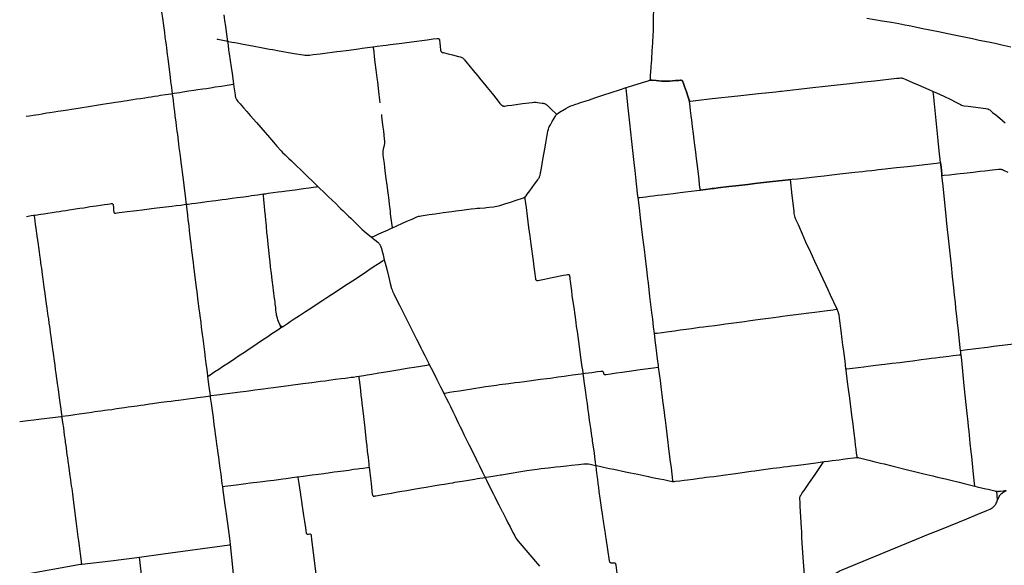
# Model space of a CAD drawing. Header units: feet. Extents: x 1677015 to 1902061, y 161166 to 378285.
# Tile 8 of 66: x 1713884 to 1757711, y 305814 to 330088. Entities that reach past the tile are written whole.
import ezdxf

# ---------------------------------------------------------------- set-up
doc = ezdxf.new("R2010")
doc.units = ezdxf.units.FT
doc.header["$MEASUREMENT"] = 0
doc.layers.add('326765_Road_Centerlines_O', color=7, linetype='Continuous')

msp = doc.modelspace()

# ---------------------------------------------------------------- linework, layer by layer
at = {"layer": '326765_Road_Centerlines_O'}
for p, q in [((1725499, 316375), (1725575, 316426)), ((1716644, 305867), (1716511, 306909)), ((1723272, 306737), (1723252, 306883)), ((1727119, 305066), (1726891, 306971)), ((1723467, 304857), (1723272, 306737)), ((1713958, 305390), (1716592, 305858)), ((1716592, 305858), (1716644, 305867))]:
    msp.add_line(p, q, dxfattribs=at)
for points in [[(1720685, 326806), (1720671, 326930), (1720652, 327076), (1720618, 327337), (1720594, 327532), (1720537, 327988), (1720490, 328362), (1720468, 328541), (1720431, 328817), (1720411, 328963), (1720389, 329126), (1720366, 329305), (1720337, 329516), (1720294, 329825), (1720251, 330150), (1720226, 330328), (1720211, 330442), (1720191, 330588), (1720172, 330734), (1720152, 330881), (1720102, 331243)], [(1741999, 328048), (1742003, 328104), (1742018, 328350), (1742042, 328710), (1742067, 329053), (1742087, 329413), (1742092, 329561), (1742100, 330217), (1742103, 330512), (1742105, 330628)], [(1722966, 330306), (1722967, 330296), (1722982, 330184), (1723003, 330038), (1723039, 329794), (1723057, 329665), (1723090, 329437), (1723120, 329227), (1723134, 329130)], [(1751597, 330152), (1752277, 330038), (1752682, 329971), (1753021, 329913), (1753280, 329866), (1753473, 329828), (1753810, 329758), (1754003, 329717), (1754469, 329621), (1754775, 329559), (1754984, 329517), (1755482, 329414), (1755771, 329355), (1756301, 329245), (1756590, 329184), (1757008, 329098), (1757298, 329038), (1757603, 328974), (1758004, 328888)], [(1723134, 329130), (1723081, 329139), (1722847, 329182), (1722702, 329208), (1722669, 329215)], [(1729632, 328880), (1729795, 328903), (1730055, 328938), (1730201, 328957), (1730380, 328981), (1730771, 329030), (1731112, 329074), (1731324, 329103), (1731568, 329134), (1731779, 329163), (1732023, 329195), (1732283, 329230), (1732462, 329252), (1732494, 329253), (1732510, 329252), (1732525, 329248), (1732539, 329241), (1732550, 329232), (1732559, 329220), (1732565, 329206), (1732569, 329190), (1732574, 329158), (1732582, 329077), (1732601, 328881), (1732611, 328766), (1732615, 328733), (1732619, 328717), (1732624, 328701), (1732631, 328685), (1732640, 328671), (1732652, 328659), (1732665, 328648), (1732680, 328640), (1732696, 328633), (1732711, 328628), (1732728, 328623), (1732951, 328570), (1733143, 328525), (1733413, 328456), (1733492, 328435), (1733538, 328419), (1733568, 328406), (1733596, 328390), (1733622, 328371), (1733634, 328361), (1733657, 328338), (1733689, 328301), (1733802, 328160), (1733875, 328071), (1734072, 327830), (1734259, 327601), (1734414, 327411), (1734569, 327220), (1734693, 327067), (1734912, 326801), (1735139, 326520), (1735261, 326365), (1735302, 326314), (1735325, 326290), (1735338, 326279), (1735352, 326269), (1735366, 326261), (1735382, 326255), (1735398, 326250), (1735414, 326247), (1735431, 326245), (1735448, 326245), (1735481, 326248), (1735595, 326264), (1735790, 326291), (1736262, 326353), (1736701, 326409), (1736782, 326417), (1736831, 326419), (1736880, 326416), (1736928, 326411), (1737139, 326380), (1737188, 326372), (1737219, 326364), (1737250, 326353), (1737279, 326340), (1737308, 326325), (1737335, 326307), (1737360, 326287), (1737408, 326243), (1737584, 326070), (1737714, 325946), (1737762, 325900), (1737768, 325896), (1737772, 325893), (1737778, 325891), (1737786, 325889), (1737795, 325890)], [(1723134, 329130), (1723197, 329117), (1723326, 329094), (1723455, 329070), (1723616, 329039), (1723826, 329001), (1724245, 328922), (1724713, 328836), (1725003, 328782), (1725149, 328757), (1725439, 328706), (1726102, 328590), (1726506, 328521), (1726572, 328512), (1726621, 328507), (1726670, 328506), (1726720, 328508), (1726785, 328514), (1726948, 328536), (1727257, 328576), (1727566, 328616), (1727794, 328646), (1728005, 328672), (1728168, 328693), (1728412, 328722), (1728754, 328766), (1728965, 328795), (1729128, 328815), (1729600, 328876), (1729632, 328880)], [(1723134, 329130), (1723158, 328945), (1723185, 328750), (1723211, 328572), (1723254, 328280), (1723297, 327971), (1723336, 327695), (1723370, 327468), (1723404, 327217)], [(1729930, 326392), (1729919, 326506), (1729874, 326897), (1729822, 327320), (1729798, 327499), (1729751, 327857), (1729708, 328183), (1729682, 328444), (1729660, 328656), (1729636, 328851), (1729632, 328880)], [(1741958, 327405), (1741960, 327466), (1741969, 327597), (1741981, 327777), (1741991, 327941), (1741999, 328048)], [(1740878, 327070), (1740986, 327105), (1741174, 327162), (1741613, 327299), (1741864, 327375), (1741911, 327391), (1741958, 327405)], [(1743694, 326462), (1743690, 326481), (1743683, 326504), (1743637, 326644), (1743559, 326877), (1743479, 327110), (1743418, 327297), (1743406, 327327), (1743399, 327342), (1743390, 327355), (1743380, 327366), (1743368, 327376), (1743355, 327384), (1743341, 327390), (1743325, 327393), (1743310, 327395), (1743294, 327395), (1743228, 327390), (1743081, 327378), (1742803, 327356), (1742688, 327348), (1742623, 327347), (1742557, 327349), (1742459, 327356), (1742214, 327376), (1742034, 327391), (1742001, 327396), (1741958, 327405)], [(1741958, 327405), (1742001, 327396), (1742034, 327391), (1742214, 327376), (1742459, 327356), (1742557, 327349), (1742623, 327347), (1742688, 327348), (1742803, 327356), (1743081, 327378), (1743228, 327390), (1743294, 327395), (1743310, 327395), (1743325, 327393), (1743341, 327390), (1743355, 327384), (1743368, 327376), (1743380, 327366), (1743390, 327355), (1743399, 327342), (1743406, 327327), (1743418, 327297), (1743479, 327110), (1743559, 326877), (1743637, 326644), (1743683, 326504), (1743690, 326481), (1743694, 326462)], [(1747751, 326906), (1747797, 326911), (1748547, 326995), (1749183, 327067), (1749737, 327130), (1750276, 327188), (1750699, 327237), (1751466, 327319), (1751939, 327373), (1752932, 327483), (1753027, 327492), (1753085, 327496), (1753120, 327495), (1753159, 327491), (1753190, 327483), (1753228, 327471), (1753305, 327442), (1753619, 327301), (1753875, 327191), (1754356, 326978), (1754548, 326894)], [(1720685, 326806), (1720765, 326818), (1720878, 326836), (1721008, 326855), (1721138, 326875), (1721412, 326916), (1721640, 326951), (1721819, 326978), (1722030, 327009), (1722192, 327034), (1722370, 327062), (1722589, 327095), (1722869, 327137), (1723035, 327162), (1723295, 327202), (1723376, 327213), (1723404, 327217)], [(1723404, 327217), (1723422, 327094), (1723468, 326752), (1723478, 326687), (1723486, 326655), (1723495, 326623), (1723508, 326593), (1723523, 326563), (1723540, 326534), (1723569, 326494), (1723600, 326456), (1723696, 326344), (1723847, 326170), (1723999, 325998), (1724149, 325824), (1724419, 325516), (1724807, 325070), (1724913, 324945), (1724999, 324846), (1725182, 324636), (1725333, 324463), (1725519, 324254), (1725587, 324183), (1725693, 324080), (1725870, 323909), (1725976, 323806), (1726225, 323568), (1726378, 323420), (1726627, 323181), (1726744, 323067), (1726887, 322931), (1727040, 322782), (1727159, 322667)], [(1737795, 325890), (1737801, 325891), (1737807, 325894), (1737811, 325896), (1737825, 325906), (1737852, 325927), (1737918, 325975), (1737986, 326020), (1738041, 326055), (1738199, 326143), (1738299, 326198), (1738358, 326227), (1738418, 326253), (1738479, 326276), (1738634, 326329), (1738743, 326365), (1738852, 326401), (1739055, 326467), (1739242, 326528), (1739491, 326611), (1739880, 326741), (1740161, 326833), (1740628, 326987), (1740878, 327070)], [(1741411, 322176), (1741404, 322241), (1741346, 322779), (1741278, 323383), (1741255, 323595), (1741210, 324002), (1741136, 324671), (1741047, 325503), (1740974, 326172), (1740912, 326743), (1740881, 327037), (1740878, 327070)], [(1714175, 325789), (1714314, 325811), (1714476, 325837), (1714719, 325877), (1714881, 325903), (1714946, 325914), (1715092, 325938), (1715221, 325958), (1715416, 325987), (1715578, 326012), (1715821, 326051), (1715918, 326066), (1716032, 326084), (1716194, 326108), (1716485, 326154), (1716664, 326182), (1716858, 326212), (1717306, 326282), (1717574, 326324), (1717766, 326354), (1717976, 326387), (1718155, 326415), (1718382, 326450), (1718544, 326477), (1718673, 326497), (1718738, 326507), (1718916, 326536), (1719078, 326560), (1719257, 326588), (1719451, 326618), (1719597, 326640), (1719743, 326662), (1719889, 326684), (1720035, 326706), (1720149, 326724), (1720376, 326757), (1720614, 326794), (1720685, 326806)], [(1721308, 321874), (1721298, 321952), (1721276, 322131), (1721219, 322587), (1721185, 322863), (1721158, 323075), (1721129, 323303), (1721098, 323547), (1721072, 323742), (1721052, 323904), (1721023, 324132), (1720988, 324409), (1720952, 324702), (1720917, 324978), (1720898, 325125), (1720867, 325369), (1720845, 325548), (1720823, 325710), (1720811, 325808), (1720787, 326003), (1720764, 326182), (1720728, 326475), (1720710, 326605), (1720690, 326767), (1720685, 326806)], [(1743694, 326462), (1743736, 326467), (1743980, 326497), (1744714, 326580), (1745856, 326703), (1746770, 326798), (1747536, 326881), (1747751, 326906)], [(1754548, 326894), (1754686, 326833), (1755014, 326682), (1755326, 326536), (1755517, 326441), (1755763, 326310), (1755808, 326290), (1755854, 326274), (1755917, 326261), (1756096, 326238), (1756894, 326135), (1756959, 326123), (1756976, 326119), (1756994, 326113), (1757007, 326106), (1757021, 326099), (1757062, 326072), (1757189, 325966), (1757327, 325851), (1757504, 325704), (1757755, 325494)], [(1754874, 323733), (1754817, 324259), (1754768, 324716), (1754553, 326788), (1754550, 326853), (1754548, 326894)], [(1744190, 322509), (1744176, 322551), (1744150, 322746), (1744124, 322958), (1744106, 323104), (1744062, 323462), (1744006, 323918), (1743973, 324195), (1743934, 324504), (1743903, 324748), (1743872, 325009), (1743833, 325334), (1743800, 325611), (1743776, 325806), (1743748, 326051), (1743711, 326360), (1743702, 326425), (1743695, 326457), (1743694, 326462)], [(1730479, 320827), (1730475, 320856), (1730464, 320937), (1730440, 321133), (1730424, 321246), (1730393, 321457), (1730382, 321538), (1730367, 321685), (1730348, 321864), (1730324, 322060), (1730281, 322385), (1730237, 322726), (1730200, 323019), (1730171, 323247), (1730138, 323507), (1730116, 323686), (1730078, 323962), (1730064, 324076), (1730060, 324125), (1730059, 324175), (1730060, 324207), (1730067, 324256), (1730098, 324400), (1730121, 324513), (1730132, 324577), (1730136, 324610), (1730138, 324643), (1730136, 324692), (1730129, 324773), (1730107, 324969), (1730088, 325132), (1730067, 325311), (1730039, 325522), (1730004, 325799), (1729996, 325864)], [(1736363, 322195), (1736367, 322198), (1736376, 322205), (1736389, 322217), (1736400, 322229), (1736421, 322254), (1736469, 322321), (1736584, 322481), (1736798, 322771), (1736945, 322969), (1736982, 323023), (1737000, 323051), (1737015, 323081), (1737028, 323111), (1737038, 323143), (1737047, 323175), (1737063, 323255), (1737104, 323481), (1737172, 323869), (1737226, 324176), (1737256, 324337), (1737302, 324595), (1737332, 324773), (1737396, 325128), (1737406, 325176), (1737419, 325223), (1737435, 325270), (1737453, 325315), (1737474, 325359), (1737505, 325417), (1737591, 325556), (1737666, 325683), (1737734, 325796), (1737770, 325850), (1737795, 325890)], [(1748193, 322978), (1748267, 322986), (1748512, 323014), (1748773, 323044), (1749392, 323114), (1749685, 323148), (1749913, 323173), (1750386, 323227), (1751054, 323301), (1751397, 323339), (1751592, 323360), (1751821, 323386), (1751935, 323399), (1752114, 323418), (1752407, 323451), (1752782, 323494), (1752912, 323508), (1753238, 323546), (1753401, 323564), (1753662, 323593), (1753923, 323623), (1754689, 323709), (1754874, 323733)], [(1754933, 323151), (1754923, 323233), (1754893, 323529), (1754874, 323733)], [(1754874, 323733), (1754893, 323529), (1754923, 323233), (1754933, 323151)], [(1754933, 323151), (1755031, 323165), (1755275, 323191), (1755601, 323228), (1756056, 323280), (1756317, 323309), (1756626, 323343), (1756838, 323366), (1757180, 323402), (1757457, 323435), (1757506, 323439), (1757538, 323439), (1757570, 323436), (1757601, 323429), (1757631, 323418), (1757676, 323398), (1757868, 323304)], [(1755764, 315378), (1755751, 315484), (1755667, 316250), (1755628, 316609), (1755599, 316886), (1755559, 317261), (1755532, 317506), (1755497, 317832), (1755461, 318158), (1755408, 318664), (1755356, 319170), (1755285, 319838), (1755242, 320230), (1755172, 320882), (1755141, 321164), (1755122, 321355), (1755062, 321943), (1754986, 322693), (1754933, 323151)], [(1724733, 322335), (1724824, 322347), (1724945, 322363), (1725384, 322423), (1725547, 322445), (1725758, 322473), (1726149, 322526), (1726409, 322560), (1726620, 322588), (1726767, 322607), (1726947, 322631), (1727060, 322646), (1727102, 322654), (1727141, 322663), (1727159, 322667)], [(1727159, 322667), (1727228, 322600), (1727418, 322418), (1727630, 322213), (1727796, 322054), (1727949, 321906), (1728089, 321767), (1728184, 321676), (1728278, 321585), (1728526, 321347), (1728620, 321255), (1728784, 321095), (1729114, 320775), (1729222, 320674), (1729309, 320599), (1729539, 320411)], [(1744190, 322509), (1744630, 322563), (1744711, 322572), (1744793, 322581), (1744956, 322602), (1745444, 322661), (1745766, 322699), (1746291, 322761), (1746601, 322796), (1746861, 322825), (1747122, 322854), (1747261, 322870), (1747399, 322886), (1747823, 322934), (1748084, 322965), (1748193, 322978)], [(1748193, 322978), (1748084, 322965), (1747823, 322934), (1747399, 322886), (1747261, 322870), (1747122, 322854), (1746861, 322825), (1746601, 322796), (1746291, 322761), (1745766, 322699), (1745444, 322661), (1744956, 322602), (1744793, 322581), (1744711, 322572), (1744630, 322563), (1744190, 322509)], [(1750268, 317210), (1749978, 317828), (1749869, 318067), (1749542, 318765), (1749279, 319330), (1749169, 319568), (1749093, 319732), (1748883, 320195), (1748730, 320540), (1748544, 320960), (1748438, 321200), (1748403, 321291), (1748384, 321354), (1748374, 321401), (1748364, 321473), (1748353, 321564), (1748274, 322265), (1748193, 322978)], [(1721308, 321874), (1721329, 321877), (1721383, 321884), (1721545, 321905), (1721708, 321927), (1721936, 321956), (1722213, 321993), (1722473, 322028), (1722619, 322047), (1722896, 322084), (1723075, 322109), (1723335, 322143), (1723563, 322175), (1723856, 322214), (1724067, 322242), (1724198, 322260), (1724475, 322298), (1724733, 322335)], [(1725215, 317789), (1725195, 317931), (1725180, 318045), (1725163, 318191), (1725123, 318517), (1725088, 318793), (1725053, 319087), (1725026, 319315), (1724999, 319543), (1724981, 319706), (1724954, 319967), (1724926, 320244), (1724907, 320440), (1724891, 320603), (1724864, 320897), (1724849, 321060), (1724840, 321158), (1724820, 321370), (1724801, 321583), (1724782, 321795), (1724756, 322072), (1724738, 322285), (1724733, 322335)], [(1730479, 320827), (1730646, 320903), (1730959, 321045), (1731184, 321147), (1731348, 321221), (1731498, 321287), (1731559, 321311), (1731605, 321327), (1731652, 321341), (1731700, 321352), (1731748, 321361), (1732105, 321414), (1732381, 321454), (1732575, 321483), (1732738, 321506), (1733112, 321555), (1733290, 321581), (1733567, 321615), (1733974, 321669), (1734153, 321692), (1734250, 321703), (1734365, 321710), (1734594, 321722), (1734660, 321728), (1734774, 321742), (1734969, 321769), (1735115, 321792), (1735195, 321808), (1735259, 321823), (1735338, 321846), (1735479, 321892), (1735728, 321974), (1735978, 322055), (1736259, 322144), (1736306, 322161), (1736336, 322176), (1736350, 322185), (1736363, 322195), (1736367, 322198)], [(1738970, 314346), (1738969, 314354), (1738964, 314383), (1738943, 314512), (1738925, 314642), (1738867, 315064), (1738833, 315307), (1738769, 315778), (1738740, 315989), (1738708, 316217), (1738675, 316444), (1738652, 316623), (1738605, 316964), (1738590, 317061), (1738573, 317174), (1738545, 317369), (1738521, 317531), (1738481, 317823), (1738454, 318018), (1738425, 318229), (1738397, 318457), (1738387, 318538), (1738379, 318620), (1738374, 318661), (1738372, 318675), (1738370, 318685), (1738367, 318692), (1738364, 318700), (1738361, 318706), (1738355, 318714), (1738351, 318720), (1738344, 318726), (1738339, 318730), (1738331, 318735), (1738324, 318738), (1738315, 318741), (1738307, 318743), (1738299, 318743), (1738292, 318743), (1738283, 318743), (1738267, 318740), (1738203, 318726), (1738091, 318701), (1737946, 318672), (1737737, 318631), (1737512, 318587), (1737239, 318531), (1737094, 318503), (1737014, 318485), (1736966, 318475), (1736950, 318473), (1736933, 318472), (1736916, 318475), (1736901, 318479), (1736887, 318487), (1736875, 318498), (1736865, 318511), (1736858, 318526), (1736854, 318541), (1736851, 318558), (1736844, 318656), (1736829, 318786), (1736790, 319095), (1736755, 319355), (1736653, 320102), (1736604, 320459), (1736551, 320849), (1736486, 321353), (1736438, 321727), (1736400, 322019), (1736388, 322101), (1736378, 322149), (1736367, 322198)], [(1741411, 322176), (1741438, 322179), (1741487, 322184), (1741748, 322212), (1741911, 322233), (1742074, 322251), (1742269, 322276), (1742464, 322299), (1742969, 322360), (1743278, 322400), (1743523, 322429), (1744028, 322488), (1744190, 322509)], [(1742135, 316129), (1742100, 316424), (1742062, 316766), (1742026, 317055), (1741939, 317766), (1741868, 318384), (1741847, 318564), (1741795, 318970), (1741722, 319596), (1741705, 319744), (1741627, 320400), (1741523, 321280), (1741470, 321714), (1741424, 322061), (1741411, 322176)], [(1714542, 321393), (1714575, 321398), (1714819, 321435), (1714965, 321457), (1715143, 321484), (1715322, 321510), (1715500, 321538), (1715646, 321559), (1715792, 321581), (1715939, 321603), (1716085, 321624), (1716279, 321654), (1716458, 321681), (1716555, 321696), (1716733, 321724), (1716814, 321737), (1717025, 321770), (1717285, 321807), (1717480, 321836), (1717659, 321863), (1717804, 321887), (1717902, 321902), (1717950, 321909), (1717966, 321910), (1717974, 321910), (1717982, 321910), (1717990, 321908), (1717997, 321907), (1718003, 321904), (1718010, 321900), (1718016, 321896), (1718022, 321891), (1718027, 321885), (1718031, 321879), (1718035, 321872), (1718039, 321865), (1718041, 321858), (1718044, 321850), (1718047, 321834), (1718049, 321818), (1718053, 321753), (1718066, 321589), (1718069, 321556), (1718070, 321547), (1718072, 321539), (1718074, 321530), (1718077, 321523), (1718081, 321515), (1718086, 321508), (1718092, 321502), (1718098, 321496), (1718105, 321491), (1718113, 321487), (1718121, 321485), (1718130, 321483), (1718147, 321482), (1718165, 321484), (1718229, 321493), (1718311, 321505), (1718441, 321522), (1718669, 321550), (1718946, 321585), (1719076, 321601), (1719337, 321633), (1719548, 321659), (1719744, 321683), (1719988, 321712), (1720256, 321745), (1720527, 321778), (1720661, 321795), (1720846, 321818), (1721054, 321843), (1721210, 321861), (1721308, 321874)], [(1722259, 314223), (1722257, 314239), (1722222, 314515), (1722188, 314792), (1722157, 315036), (1722121, 315313), (1722045, 315898), (1722022, 316077), (1721981, 316402), (1721955, 316614), (1721917, 316907), (1721899, 317050), (1721887, 317135), (1721877, 317216), (1721860, 317346), (1721846, 317459), (1721817, 317687), (1721778, 317996), (1721756, 318159), (1721739, 318289), (1721711, 318517), (1721664, 318891), (1721637, 319103), (1721614, 319281), (1721590, 319477), (1721574, 319607), (1721549, 319819), (1721514, 320112), (1721490, 320323), (1721447, 320698), (1721420, 320926), (1721388, 321187), (1721363, 321398), (1721322, 321757), (1721308, 321874)], [(1714181, 321337), (1714267, 321350), (1714397, 321370), (1714494, 321386), (1714542, 321393)], [(1715770, 312442), (1715760, 312507), (1715724, 312768), (1715683, 313060), (1715654, 313271), (1715604, 313629), (1715567, 313906), (1715507, 314345), (1715484, 314524), (1715457, 314719), (1715431, 314914), (1715386, 315239), (1715359, 315434), (1715343, 315548), (1715317, 315743), (1715298, 315873), (1715281, 315987), (1715257, 316166), (1715233, 316344), (1715213, 316507), (1715202, 316589), (1715174, 316783), (1715158, 316897), (1715124, 317141), (1715108, 317255), (1715081, 317450), (1715052, 317661), (1715018, 317905), (1714980, 318181), (1714930, 318539), (1714901, 318750), (1714864, 319027), (1714846, 319157), (1714806, 319433), (1714783, 319612), (1714764, 319759), (1714735, 319970), (1714720, 320084), (1714693, 320279), (1714666, 320474), (1714619, 320799), (1714592, 320994), (1714572, 321140), (1714559, 321254), (1714547, 321352), (1714542, 321393)], [(1729539, 320411), (1729567, 320423), (1729656, 320463), (1729866, 320557), (1730076, 320650), (1730256, 320731), (1730466, 320822), (1730479, 320827)], [(1729539, 320411), (1729690, 320287), (1729818, 320184), (1729867, 320141), (1729889, 320118), (1729909, 320093), (1729918, 320079), (1729934, 320051), (1729948, 320021), (1729965, 319976), (1729985, 319914), (1730007, 319835), (1730058, 319628), (1730114, 319404)], [(1725575, 316426), (1725621, 316457), (1725798, 316575), (1725922, 316656), (1726100, 316773), (1726333, 316927), (1726429, 316990), (1726607, 317107), (1726840, 317260), (1727128, 317450), (1727375, 317611), (1727554, 317728), (1727760, 317862), (1728008, 318023), (1728296, 318212), (1728461, 318320), (1728694, 318473), (1729077, 318726), (1729323, 318890), (1729487, 318999), (1729734, 319161), (1729926, 319287), (1730035, 319360), (1730063, 319377), (1730078, 319385), (1730114, 319404)], [(1730114, 319404), (1730179, 319151), (1730235, 318928), (1730299, 318673), (1730345, 318482), (1730377, 318354), (1730437, 318132), (1730456, 318070), (1730479, 318008), (1730504, 317947), (1730532, 317887), (1730674, 317610), (1730783, 317389), (1730872, 317213), (1731006, 316950), (1731116, 316730), (1731249, 316467), (1731338, 316291), (1731471, 316027), (1731545, 315881), (1731663, 315647), (1731745, 315486), (1731803, 315368), (1731913, 315148), (1732090, 314796), (1732117, 314743)], [(1725494, 316460), (1725492, 316467), (1725487, 316477), (1725454, 316552), (1725410, 316658), (1725381, 316735), (1725354, 316812), (1725339, 316859), (1725331, 316891), (1725321, 316939), (1725311, 317004), (1725303, 317069), (1725292, 317167), (1725279, 317281), (1725261, 317427), (1725251, 317509), (1725237, 317622), (1725218, 317769), (1725215, 317789)], [(1742135, 316129), (1742184, 316136), (1742265, 316148), (1742476, 316177), (1742671, 316202), (1743028, 316250), (1743288, 316285), (1743418, 316303), (1743548, 316321), (1743792, 316353), (1744051, 316389), (1744149, 316402), (1744328, 316424), (1744539, 316451), (1744831, 316490), (1745026, 316516), (1745302, 316553), (1745546, 316586), (1745903, 316633), (1746147, 316667), (1746309, 316689), (1746618, 316730), (1746845, 316760), (1747219, 316810), (1747657, 316869), (1747836, 316892), (1748063, 316923), (1748437, 316974), (1748665, 317003), (1749006, 317047), (1749282, 317083), (1749721, 317140), (1750095, 317187), (1750225, 317204), (1750241, 317206), (1750268, 317210)], [(1750663, 314550), (1750621, 314889), (1750562, 315344), (1750528, 315621), (1750497, 315865), (1750449, 316239), (1750375, 316808), (1750354, 316955), (1750337, 317035), (1750328, 317065), (1750317, 317098), (1750271, 317204), (1750268, 317210)], [(1725575, 316426), (1725566, 316428), (1725554, 316430), (1725545, 316433), (1725531, 316438), (1725520, 316443), (1725512, 316448), (1725502, 316454), (1725494, 316460)], [(1725499, 316375), (1725500, 316386), (1725502, 316402), (1725503, 316415), (1725503, 316428), (1725502, 316434), (1725500, 316441), (1725494, 316460)], [(1722259, 314223), (1722301, 314248), (1722357, 314283), (1722575, 314429), (1722752, 314547), (1722917, 314656), (1723216, 314858), (1723462, 315020), (1723627, 315129), (1723886, 315302), (1724104, 315449), (1724309, 315585), (1724458, 315686), (1724690, 315841), (1724923, 315995), (1725114, 316122), (1725375, 316292), (1725499, 316375)], [(1742325, 314631), (1742317, 314698), (1742279, 314997), (1742214, 315498), (1742189, 315707), (1742151, 315992), (1742135, 316129)], [(1755764, 315378), (1755947, 315401), (1756437, 315459), (1756957, 315523), (1757235, 315557), (1758001, 315647), (1758245, 315676), (1758522, 315709), (1758718, 315732), (1758956, 315759), (1759185, 315786), (1759526, 315826), (1759809, 315860), (1760185, 315906), (1760380, 315929), (1760618, 315958)], [(1750663, 314550), (1750703, 314555), (1751199, 314616), (1751452, 314647), (1751651, 314671), (1751868, 314698), (1752245, 314745), (1752392, 314763), (1752720, 314802), (1753060, 314843), (1753377, 314884), (1753633, 314917), (1754014, 314966), (1754266, 314998), (1754464, 315023), (1754646, 315045), (1754842, 315069), (1754988, 315085), (1755243, 315117), (1755438, 315142), (1755699, 315173), (1755735, 315179), (1755783, 315185)], [(1755783, 315185), (1755780, 315224), (1755777, 315256), (1755774, 315279), (1755770, 315322), (1755764, 315378)], [(1755783, 315185), (1755780, 315224), (1755777, 315256), (1755774, 315279), (1755770, 315322), (1755764, 315378)], [(1756403, 309338), (1756402, 309346), (1756388, 309458), (1756329, 310015), (1756263, 310651), (1756240, 310863), (1756197, 311254), (1756140, 311776), (1756119, 311988), (1756100, 312184), (1756052, 312574), (1756023, 312835), (1755926, 313798), (1755877, 314287), (1755813, 314924), (1755783, 315185)], [(1728988, 314227), (1728998, 314228), (1729209, 314261), (1729355, 314285), (1729565, 314319), (1729872, 314371), (1730180, 314423), (1730455, 314469), (1730811, 314527), (1731037, 314564), (1731216, 314593), (1731442, 314632), (1731717, 314677), (1732009, 314724), (1732073, 314735), (1732117, 314743)], [(1732117, 314743), (1732282, 314415), (1732454, 314080), (1732542, 313903), (1732617, 313757), (1732761, 313469)], [(1732761, 313469), (1732815, 313479), (1733009, 313512), (1733204, 313542), (1733463, 313583), (1733723, 313624), (1733917, 313654), (1734177, 313696), (1734371, 313727), (1734614, 313764), (1734744, 313783), (1735102, 313834), (1735248, 313854), (1735655, 313908), (1735932, 313940), (1736128, 313962), (1736356, 313992), (1737071, 314089), (1737348, 314125), (1737511, 314147), (1737852, 314195), (1738112, 314229), (1738291, 314255), (1738486, 314281), (1738877, 314334), (1738970, 314346)], [(1738970, 314346), (1739055, 314358), (1739348, 314396), (1739609, 314431), (1739755, 314454), (1739771, 314456), (1739788, 314456), (1739806, 314455), (1739822, 314450), (1739837, 314441), (1739849, 314428), (1739857, 314413), (1739863, 314397), (1739873, 314348), (1739878, 314334), (1739886, 314320), (1739896, 314310), (1739909, 314304), (1739924, 314301), (1739940, 314301), (1739988, 314307), (1740183, 314336), (1740444, 314371), (1740704, 314408), (1741012, 314451), (1741500, 314518), (1742102, 314601), (1742281, 314625), (1742325, 314631)], [(1739539, 310254), (1739536, 310277), (1739519, 310407), (1739505, 310504), (1739488, 310634), (1739464, 310796), (1739436, 310991), (1739387, 311332), (1739373, 311427), (1739355, 311556), (1739337, 311687), (1739303, 311916), (1739254, 312273), (1739219, 312533), (1739194, 312712), (1739153, 313004), (1739117, 313264), (1739083, 313508), (1739030, 313898), (1738985, 314239), (1738970, 314346)], [(1742966, 309547), (1742961, 309586), (1742890, 310156), (1742844, 310514), (1742768, 311125), (1742749, 311280), (1742704, 311644), (1742656, 312034), (1742628, 312266), (1742602, 312461), (1742580, 312620), (1742552, 312836), (1742514, 313152), (1742482, 313397), (1742436, 313760), (1742401, 314038), (1742363, 314334), (1742325, 314631)], [(1751165, 310608), (1751163, 310624), (1751158, 310658), (1751138, 310804), (1751117, 310983), (1751094, 311162), (1751068, 311373), (1751025, 311699), (1750976, 312090), (1750925, 312496), (1750894, 312741), (1750860, 313001), (1750830, 313245), (1750777, 313652), (1750736, 313977), (1750669, 314498), (1750663, 314550)], [(1722373, 313357), (1722357, 313475), (1722306, 313865), (1722259, 314223)], [(1722373, 313357), (1722396, 313360), (1722412, 313362), (1722656, 313393), (1722786, 313410), (1722998, 313439), (1723356, 313486), (1723697, 313531), (1723957, 313566), (1724169, 313594), (1724347, 313618), (1724608, 313652), (1724737, 313670), (1724932, 313697), (1725176, 313728), (1725502, 313771), (1725843, 313815), (1726038, 313842), (1726282, 313873), (1726494, 313900), (1726884, 313951), (1727275, 314001), (1727486, 314027), (1727649, 314050), (1727942, 314088), (1728186, 314119), (1728365, 314143), (1728478, 314158), (1728641, 314178), (1728739, 314191), (1728869, 314209), (1728988, 314227)], [(1729451, 310180), (1729446, 310233), (1729438, 310314), (1729405, 310608), (1729372, 310885), (1729344, 311129), (1729322, 311325), (1729291, 311602), (1729256, 311912), (1729195, 312433), (1729153, 312808), (1729128, 313020), (1729108, 313199), (1729089, 313362), (1729062, 313590), (1729009, 314080), (1728999, 314160), (1728994, 314192), (1728988, 314227)], [(1732761, 313469), (1732793, 313405), (1732873, 313244), (1732967, 313052), (1733053, 312875), (1733163, 312655), (1733264, 312448), (1733329, 312316), (1733423, 312124), (1733495, 311977), (1733545, 311874), (1733660, 311638), (1733747, 311461), (1733819, 311314), (1733877, 311196), (1733979, 310990), (1734059, 310829), (1734124, 310696), (1734202, 310534), (1734239, 310460), (1734260, 310416), (1734347, 310239), (1734469, 309988), (1734585, 309753), (1734598, 309726)], [(1715770, 312442), (1715902, 312460), (1716049, 312480), (1716162, 312496), (1716341, 312520), (1716536, 312550), (1716763, 312584), (1716877, 312601), (1717088, 312630), (1717234, 312650), (1717348, 312665), (1717495, 312684), (1717673, 312712), (1717787, 312727), (1717982, 312753), (1718193, 312783), (1718551, 312834), (1718713, 312857), (1718973, 312894), (1719119, 312915), (1719282, 312938), (1719428, 312959), (1719655, 312992), (1719801, 313012), (1720078, 313050), (1720435, 313098), (1720631, 313123), (1720810, 313147), (1720956, 313166), (1721168, 313194), (1721363, 313221), (1721623, 313255), (1721802, 313278), (1722062, 313312), (1722373, 313357)], [(1722921, 309317), (1722903, 309445), (1722848, 309867), (1722809, 310143), (1722781, 310355), (1722742, 310631), (1722720, 310793), (1722703, 310923), (1722663, 311216), (1722630, 311460), (1722604, 311655), (1722584, 311801), (1722547, 312077), (1722504, 312386), (1722417, 313019), (1722383, 313279), (1722373, 313357)], [(1713884, 312211), (1714029, 312232), (1714224, 312258), (1714518, 312291), (1714844, 312330), (1715365, 312393), (1715593, 312420), (1715723, 312435), (1715770, 312442)], [(1716511, 306909), (1716490, 307076), (1716446, 307434), (1716400, 307792), (1716357, 308134), (1716310, 308508), (1716281, 308720), (1716244, 308996), (1716213, 309224), (1716195, 309354), (1716178, 309468), (1716158, 309614), (1716135, 309793), (1716105, 310021), (1716087, 310151), (1716046, 310443), (1716024, 310589), (1716004, 310736), (1715965, 311012), (1715947, 311142), (1715929, 311272), (1715916, 311369), (1715885, 311597), (1715865, 311760), (1715842, 311923), (1715809, 312166), (1715780, 312378), (1715770, 312442)], [(1734598, 309726), (1734630, 309731), (1734646, 309733), (1734857, 309768), (1735116, 309810), (1735289, 309839), (1735326, 309845), (1735421, 309861), (1735666, 309901), (1735844, 309930), (1736006, 309955), (1736460, 310026), (1736687, 310058), (1736915, 310090), (1737093, 310114), (1737419, 310153), (1737745, 310189), (1737957, 310211), (1738218, 310239), (1738447, 310264), (1738756, 310299), (1739001, 310327), (1739066, 310332), (1739115, 310333), (1739147, 310331), (1739196, 310325), (1739276, 310310), (1739453, 310273), (1739539, 310254)], [(1742966, 309547), (1742987, 309545), (1743021, 309547), (1743070, 309552), (1743266, 309577), (1743461, 309602), (1743607, 309621), (1743868, 309653), (1744128, 309686), (1744275, 309706), (1744356, 309717), (1744437, 309728), (1744583, 309747), (1744779, 309772), (1744990, 309801), (1745185, 309828), (1745640, 309889), (1745949, 309931), (1746242, 309971), (1746437, 309998), (1746599, 310020), (1746892, 310061), (1747103, 310090), (1747412, 310130), (1747575, 310152), (1747721, 310170), (1747884, 310192), (1748063, 310214), (1748242, 310238), (1748421, 310261), (1748648, 310290), (1748990, 310334), (1749315, 310376), (1749511, 310401), (1749592, 310412), (1749666, 310422)], [(1748704, 307038), (1748701, 307132), (1748692, 307312), (1748683, 307460), (1748657, 307967), (1748645, 308197), (1748631, 308442), (1748620, 308655), (1748614, 308737), (1748611, 308786), (1748612, 308818), (1748616, 308850), (1748625, 308881), (1748632, 308901), (1748645, 308925), (1748662, 308952), (1748719, 309032), (1748795, 309139), (1749035, 309492), (1749109, 309600), (1749285, 309858), (1749498, 310169), (1749618, 310345), (1749642, 310383), (1749666, 310422)], [(1749666, 310422), (1749706, 310427), (1749868, 310448), (1750047, 310470), (1750356, 310512), (1750519, 310532), (1750731, 310559), (1751007, 310594), (1751105, 310606), (1751122, 310608), (1751136, 310609), (1751151, 310609), (1751165, 310608)], [(1749666, 310422), (1749706, 310427), (1749868, 310448), (1750047, 310470), (1750356, 310512), (1750519, 310532), (1750731, 310559), (1751007, 310594), (1751105, 310606), (1751122, 310608), (1751136, 310609), (1751151, 310609), (1751165, 310608), (1751170, 310608)], [(1751165, 310608), (1751170, 310608), (1751186, 310607), (1751202, 310604), (1751234, 310598), (1751329, 310575), (1751680, 310489), (1751903, 310435), (1752206, 310361), (1752365, 310322), (1752700, 310240), (1752828, 310210), (1753290, 310098), (1753832, 309964), (1754134, 309890), (1754533, 309792), (1754740, 309741), (1755090, 309656), (1755329, 309596), (1755696, 309509), (1755920, 309456), (1756095, 309413), (1756403, 309338)], [(1726274, 309752), (1726505, 309782), (1726895, 309833), (1727188, 309873), (1727415, 309903), (1727707, 309943), (1727886, 309968), (1728032, 309987), (1728292, 310022), (1728536, 310054), (1728748, 310084), (1728925, 310109), (1729008, 310120), (1729169, 310142), (1729363, 310170), (1729451, 310180)], [(1729616, 308900), (1729611, 308906), (1729606, 308913), (1729603, 308921), (1729600, 308928), (1729598, 308936), (1729593, 308968), (1729577, 309130), (1729539, 309455), (1729507, 309698), (1729492, 309827), (1729480, 309941), (1729466, 310054), (1729451, 310180)], [(1739984, 307026), (1739975, 307080), (1739953, 307230), (1739927, 307408), (1739888, 307667), (1739870, 307797), (1739845, 307975), (1739822, 308121), (1739800, 308266), (1739766, 308493), (1739721, 308801), (1739682, 309093), (1739659, 309271), (1739637, 309450), (1739616, 309629), (1739595, 309807), (1739565, 310051), (1739539, 310254)], [(1739539, 310254), (1739693, 310221), (1739870, 310183), (1740143, 310126), (1740335, 310085), (1740847, 309979), (1741078, 309930), (1741394, 309862), (1741668, 309805), (1741796, 309777), (1741876, 309761), (1741973, 309741), (1742118, 309713), (1742358, 309663), (1742552, 309625), (1742792, 309574), (1742889, 309555), (1742938, 309549), (1742966, 309547)], [(1722921, 309317), (1722962, 309323), (1723011, 309329), (1723287, 309367), (1723644, 309416), (1723953, 309456), (1724148, 309481), (1724278, 309499), (1724440, 309520), (1724685, 309544), (1724897, 309566), (1725190, 309604), (1725401, 309632), (1725596, 309658), (1725742, 309679), (1725839, 309693), (1726018, 309718), (1726213, 309744), (1726274, 309752)], [(1726891, 306971), (1726887, 307021), (1726879, 307085), (1726876, 307117), (1726873, 307133), (1726869, 307149), (1726862, 307164), (1726851, 307177), (1726839, 307186), (1726824, 307192), (1726807, 307194), (1726791, 307194), (1726743, 307185), (1726726, 307183), (1726710, 307183), (1726693, 307185), (1726679, 307192), (1726667, 307202), (1726659, 307216), (1726654, 307232), (1726649, 307264), (1726638, 307345), (1726619, 307475), (1726577, 307767), (1726537, 308025), (1726505, 308236), (1726460, 308527), (1726437, 308672), (1726410, 308850), (1726380, 309061), (1726322, 309449), (1726279, 309724), (1726274, 309752)], [(1729616, 308900), (1729622, 308897), (1729627, 308895), (1729633, 308894), (1729641, 308892), (1729653, 308892), (1729661, 308892), (1729669, 308893), (1729681, 308896), (1729710, 308901), (1729740, 308907), (1729824, 308922), (1730051, 308964), (1730439, 309030), (1730633, 309063), (1730892, 309107), (1731119, 309146), (1731265, 309170), (1731508, 309210), (1731589, 309225), (1731766, 309256), (1731977, 309292), (1732284, 309344), (1732560, 309389), (1732657, 309405), (1732786, 309428), (1733029, 309470), (1733159, 309489), (1733256, 309506), (1733467, 309542), (1733580, 309560), (1733774, 309593), (1733952, 309623), (1734131, 309651), (1734261, 309671), (1734358, 309687), (1734504, 309710), (1734598, 309726)], [(1734598, 309726), (1734658, 309606), (1734781, 309356), (1734969, 308973), (1735027, 308855), (1735109, 308694), (1735207, 308505), (1735282, 308359), (1735357, 308213), (1735368, 308191), (1735447, 308038), (1735537, 307863), (1735619, 307702), (1735709, 307527), (1735836, 307279), (1735920, 307119), (1735973, 307023)], [(1723252, 306883), (1723235, 307007), (1723177, 307446), (1723145, 307674), (1723118, 307868), (1723086, 308112), (1723061, 308291), (1723035, 308486), (1722945, 309152), (1722921, 309317)], [(1756403, 309338), (1756509, 309312), (1756892, 309220), (1756988, 309197), (1757163, 309154), (1757291, 309124), (1757322, 309117), (1757356, 309111), (1757380, 309107)], [(1757380, 309107), (1757388, 309106), (1757421, 309104), (1757445, 309104), (1757471, 309106), (1757506, 309109), (1757537, 309112), (1757667, 309130), (1757725, 309138), (1757739, 309139), (1757753, 309139), (1757766, 309137), (1757789, 309131)], [(1757413, 308723), (1757407, 308782), (1757400, 308848), (1757391, 308964), (1757383, 309063), (1757382, 309079), (1757380, 309107)], [(1757413, 308723), (1757445, 308794), (1757488, 308882), (1757513, 308923), (1757527, 308942), (1757554, 308975), (1757588, 309008), (1757639, 309050), (1757693, 309086), (1757721, 309101), (1757750, 309115), (1757769, 309124), (1757789, 309131)], [(1754047, 307076), (1754265, 307165), (1754843, 307398), (1755242, 307560), (1756043, 307886), (1756529, 308083), (1756940, 308249), (1757075, 308309), (1757105, 308325), (1757133, 308341), (1757174, 308369), (1757198, 308388), (1757224, 308412), (1757242, 308429), (1757270, 308459), (1757286, 308479), (1757300, 308499), (1757326, 308541), (1757342, 308573), (1757371, 308629), (1757413, 308723)], [(1735973, 307023), (1736014, 306961), (1736077, 306883), (1737016, 305771)], [(1740506, 305234), (1740430, 305820), (1740424, 305858), (1740415, 305882), (1740405, 305895), (1740394, 305905), (1740383, 305911), (1740370, 305914), (1740361, 305915), (1740335, 305916), (1740282, 305910), (1740235, 305905), (1740219, 305907), (1740202, 305910), (1740190, 305917), (1740179, 305922), (1740166, 305935), (1740153, 305953), (1740146, 305972), (1740139, 305995), (1740136, 306009), (1739984, 307026)], [(1748951, 304428), (1748928, 304446), (1748911, 304461), (1748899, 304477), (1748895, 304490), (1748892, 304502), (1748887, 304537), (1748881, 304613), (1748881, 304632), (1748756, 306161), (1748704, 307038)], [(1748951, 304428), (1750123, 305393), (1750227, 305473), (1750312, 305527), (1750364, 305558), (1750420, 305586), (1750494, 305619), (1754047, 307076)], [(1719217, 306179), (1720271, 306322), (1723227, 306731), (1723272, 306737)], [(1716644, 305867), (1717935, 306017), (1719217, 306179)], [(1720089, 298458), (1720070, 298632), (1720036, 298906), (1719908, 300043), (1719768, 301317), (1719658, 302270), (1719363, 304906), (1719217, 306179)]]:
    msp.add_lwpolyline(points, dxfattribs=at)

doc.saveas('drawing.dxf')
